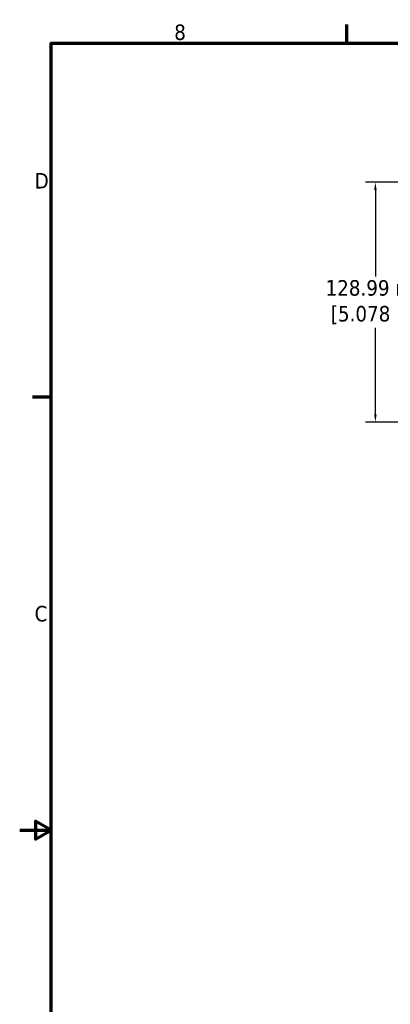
# Model space of a CAD drawing. Header units: millimetres. Extents: x 4 to 1435, y 25 to 906.
# Tile 2 of 14: x 4 to 203, y 372 to 902. Entities that reach past the tile are written whole.
import ezdxf

# ---------------------------------------------------------------- set-up
doc = ezdxf.new("R2010")
doc.units = ezdxf.units.MM
doc.header["$LTSCALE"] = 1.666667
doc.layers.add('Border (ANSI)', color=7, linetype='Continuous', lineweight=70)
doc.layers.add('Dimension (ANSI)', color=7, linetype='Continuous', lineweight=25)
doc.styles.add('Note Text (ANSI)', font='tahoma.ttf')
doc.dimstyles.new('Default - mm (ANSI)', dxfattribs={"dimscale": 1.666667, "dimtxt": 5, "dimasz": 2.5, "dimexe": 3.175, "dimexo": 1.6002, "dimgap": 0.8, "dimtad": 0, "dimtih": 1, "dimtoh": 1, "dimrnd": 1e-08, "dimzin": 0, "dimdsep": 46, "dimtxsty": 'Note Text (ANSI)', "dimcen": 0.09, "dimdle": 10, "dimclrd": 256, "dimclre": 256, "dimclrt": 256, "dimadec": 1, "dimazin": 0, "dimtfac": 0.6096, "dimtofl": 0, "dimtmove": 0, "dimatfit": 3, "dimldrblk": 'Filled-1', "dimfxl": 1, "dimtolj": 1, "dimtzin": 0, "dimlwd": -1, "dimlwe": -1, "dimarcsym": 0})

# ---------------------------------------------------------------- blocks, each defined once
blk = doc.blocks.new('Borders Default Border')
at = {"layer": 'Border (ANSI)'}
for p, q in [((107.95, 533.4), (107.95, 539.42)), ((12.7, 419.1), (6.68, 419.1))]:
    blk.add_line(p, q, dxfattribs=at)
at = {"layer": 'Border (ANSI)', "flags": 128}
for points in [[(12.7, 25.4), (12.7, 533.4), (850.9, 533.4), (850.9, 25.4), (12.7, 25.4)], [(2.54, 279.4), (12.7, 279.4), (7.62, 282.33), (7.62, 276.47), (12.7, 279.4)]]:
    blk.add_lwpolyline(points, dxfattribs=at)
at = {"layer": 'Border (ANSI)', "char_height": 5, "attachment_point": 7, "style": 'Note Text (ANSI)'}
for s, insert in [('8', (52.34, 534.3)), ('D', (7.35, 486.45)), ('C', (7.34, 346.66))]:
    blk.add_mtext(s, dxfattribs=dict(at, insert=insert))
blk = doc.blocks.new('*D11')
at = {"layer": 'Defpoints', "color": 0, "transparency": 16777216}
for p in [(251.95, 814.12), (195.29, 685.13), (251.95, 685.13)]:
    blk.add_point(p, dxfattribs=at)
at = {"layer": 'Dimension (ANSI)', "transparency": 16777216}
for p, q in [((249.28, 814.12), (189.99, 814.12)), ((195.29, 809.95), (195.29, 763.45)), ((195.29, 689.3), (195.29, 735.8)), ((249.28, 685.13), (189.99, 685.13))]:
    blk.add_line(p, q, dxfattribs=at)
for points in [[(194.59, 809.95), (195.98, 809.95), (195.29, 814.12)], [(194.59, 689.3), (195.98, 689.3), (195.29, 685.13)]]:
    blk.add_solid(points, dxfattribs=at)
at = {"layer": 'Dimension (ANSI)', "transparency": 16777216, "insert": (195.29, 749.62), "char_height": 8.3333, "attachment_point": 5, "style": 'Note Text (ANSI)'}
blk.add_mtext('\\A1; 128.99 mm\\P[5.078 in]', dxfattribs=at)
blk = doc.blocks.new('Filled-1')
at = {"color": 0}
for p, q in [((0, 0), (-1, 0.33)), ((-1, 0.33), (-1, -0.33)), ((-1, 0), (0, 0)), ((-1, -0.33), (0, 0))]:
    blk.add_line(p, q, dxfattribs=at)
at = {"color": 0, "flags": 128}
blk.add_lwpolyline([(-1, -0.33), (0, 0), (-1, 0.33), (-1, -0.33)], dxfattribs=at)
at = {"color": 0}
blk.add_solid([(-1, -0.33), (0, 0), (-1, 0.33), (-1, -0.33)], dxfattribs=at)

msp = doc.modelspace()

# ---------------------------------------------------------------- block references
at = {"xscale": 1.666666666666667, "yscale": 1.666666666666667, "zscale": 1.666666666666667}
msp.add_blockref('Borders Default Border', (0, 0), dxfattribs=at)

# ---------------------------------------------------------------- dimensions: what is measured, and where the dimension line sits
at = {"layer": 'Dimension (ANSI)'}
dim = msp.add_linear_dim(base=(195.285, 685.131), p1=(251.952, 814.119), p2=(251.952, 685.131), angle=270, text=' <> mm\\X[5.078 in]', dimstyle='Default - mm (ANSI)', override={"dimdec": 2, "dimpost": '', "dimtp": 0, "dimtm": 0, "dimtdec": 2, "dimatfit": 1}, dxfattribs=at)
dim.commit()
dim.dimension.update_dxf_attribs({"geometry": '*D11', "text_midpoint": (195.285, 749.625), "dimtype": 160})

doc.saveas('drawing.dxf')
